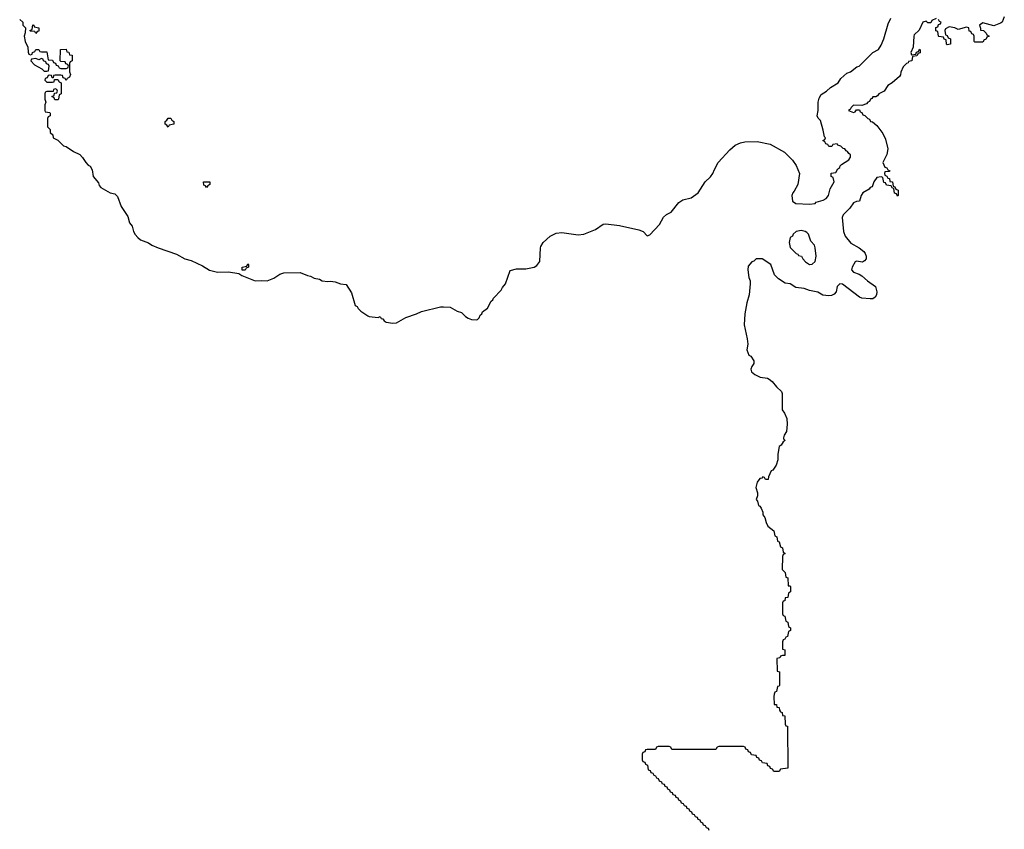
# Model space of a CAD drawing. Header units: inches. Extents: x 2672634 to 2765808, y 830487 to 941952.
# Tile 6 of 31: x 2677472 to 2684625, y 862845 to 868729. Entities that reach past the tile are written whole.
import ezdxf

# ---------------------------------------------------------------- set-up
doc = ezdxf.new("R2010")
doc.units = ezdxf.units.IN
doc.header["$MEASUREMENT"] = 0
doc.layers.add('C6876', color=7, linetype='Continuous')
doc.layers.add('C6886', color=7, linetype='Continuous')

msp = doc.modelspace()

# ---------------------------------------------------------------- linework, layer by layer
at = {"layer": 'C6876', "color": 6}
msp.add_lwpolyline([(2677472, 868730), (2677494, 868710), (2677494, 868690), (2677514, 868670), (2677512.7, 868632.7), (2677504.7, 868610), (2677512, 868570), (2677531.3, 868530), (2677532.7, 868492.7), (2677538, 868478), (2677550, 868474), (2677562, 868478), (2677566, 868490), (2677582, 868498), (2677590, 868512), (2677612, 868512), (2677618, 868498), (2677630, 868494), (2677670, 868494), (2677678, 868438), (2677710, 868434), (2677718, 868418), (2677732.7, 868412.7), (2677738, 868398), (2677752.7, 868392.7), (2677758, 868378), (2677770, 868374), (2677810, 868374), (2677822, 868378), (2677826, 868390), (2677822, 868402), (2677807.3, 868407.3), (2677802, 868422), (2677770, 868426), (2677766, 868430), (2677767.3, 868512.7), (2677810, 868514), (2677814, 868494), (2677830, 868492), (2677834, 868474), (2677852, 868470), (2677854, 868430), (2677838, 868422), (2677834, 868410), (2677834, 868350), (2677842, 868330), (2677834, 868310), (2677818, 868302), (2677810, 868286), (2677802, 868302), (2677787.3, 868307.3), (2677782, 868322), (2677770, 868326), (2677730, 868326), (2677718, 868322), (2677714, 868306), (2677707.3, 868307.3), (2677702, 868322), (2677690, 868326), (2677678, 868322), (2677672.7, 868307.3), (2677658, 868302), (2677654, 868290), (2677670, 868274), (2677710, 868274), (2677722, 868278), (2677726, 868294), (2677750, 868294), (2677758, 868278), (2677774, 868270), (2677774, 868190), (2677758, 868182), (2677754, 868150), (2677750, 868146), (2677727.3, 868147.3), (2677722, 868162), (2677706, 868170), (2677722, 868178), (2677726, 868194), (2677742, 868198), (2677746, 868210), (2677742, 868222), (2677730, 868226), (2677718, 868222), (2677714, 868206), (2677670, 868206), (2677658, 868202), (2677654, 868190), (2677654, 868150), (2677662, 868130), (2677654, 868110), (2677654, 868070), (2677658, 868058), (2677690, 868054), (2677694, 868050), (2677694, 868030), (2677678, 868022), (2677674, 868010), (2677674, 867950), (2677694, 867930), (2677694, 867910), (2677712.7, 867892.7), (2677714, 867870), (2677750, 867854), (2677790, 867811.3), (2677810, 867806), (2677862, 867770), (2677908, 867748), (2677928, 867728), (2677951.3, 867690), (2677970, 867671.3), (2677984.7, 867664.7), (2677998, 867638), (2678004.9, 867590), (2678044, 867544), (2678050, 867524.7), (2678061, 867510), (2678130, 867471.3), (2678162, 867462), (2678183.5, 867443.5), (2678210, 867371), (2678258.5, 867298.5), (2678270, 867252), (2678288.1, 867228.1), (2678298, 867190), (2678310, 867167.7), (2678330, 867144.9), (2678350, 867128.4), (2678406.7, 867106.7), (2678431.3, 867090), (2678478, 867070), (2678610, 867025.5), (2678671.3, 866990), (2678718.8, 866978.8), (2678799.9, 866939.9), (2678850, 866908.2), (2678910, 866894.8), (2678990, 866897.3), (2679064, 866884), (2679084.7, 866870), (2679182, 866830), (2679230, 866834), (2679270, 866831.3), (2679319, 866850), (2679361.2, 866878.8), (2679391.5, 866888.5), (2679510, 866891.3), (2679562, 866870), (2679585.2, 866865.2), (2679612, 866850), (2679650, 866842), (2679670, 866830.8), (2679710, 866824.9), (2679730, 866828), (2679764.1, 866824.1), (2679802, 866810), (2679843.6, 866803.6), (2679883.5, 866743.5), (2679910, 866652), (2679924, 866644), (2679931, 866630), (2679951, 866610), (2680000, 866577.6)], dxfattribs=at)
for points in [[(2677590, 868628), (2677582, 868642), (2677550, 868646), (2677546, 868650), (2677562, 868658), (2677568.4, 868691.6), (2677574, 868690), (2677578, 868678), (2677611.3, 868670), (2677610, 868646), (2677598, 868642)], [(2677630, 868446), (2677610, 868438), (2677590, 868446), (2677558, 868442), (2677554, 868430), (2677579.6, 868399.6), (2677632.7, 868372.7), (2677650, 868354), (2677670, 868354), (2677682, 868358), (2677686, 868390), (2677682, 868402), (2677667.3, 868407.3), (2677662, 868422), (2677646, 868430), (2677642, 868442)], [(2678550, 867948), (2678542, 867962), (2678528.4, 867968.4), (2678528, 867990), (2678542, 867998), (2678550, 868014), (2678570, 868014), (2678578, 867998), (2678592, 867990), (2678591.6, 867968.4), (2678558, 867962)], [(2678830, 867508.7), (2678822, 867522), (2678810, 867526), (2678808, 867550), (2678854, 867550), (2678854, 867530), (2678838, 867522)], [(2679110, 866908), (2679088.9, 866908.9), (2679088.7, 866930), (2679122, 866938), (2679130, 866954), (2679134, 866950), (2679134, 866930), (2679118, 866922)]]:
    msp.add_lwpolyline(points, close=True, dxfattribs=at)
at = {"layer": 'C6886', "color": 6}
for points in [[(2680000, 866577.6), (2680010, 866571), (2680076.4, 866563.6), (2680091.6, 866571.6), (2680098, 866558), (2680110, 866554), (2680119.6, 866539.6), (2680134, 866530), (2680183.8, 866523.8), (2680210, 866526), (2680276.2, 866563.8), (2680355.3, 866590), (2680390, 866607.7), (2680530, 866641.6), (2680550, 866642.4), (2680598.4, 866638.4), (2680650, 866610.8), (2680681, 866601), (2680710, 866571), (2680730, 866558.8), (2680754, 866550), (2680790, 866548.2), (2680798, 866550), (2680810, 866562), (2680818, 866582), (2680830, 866592), (2680835.1, 866604.9), (2680870, 866631.3), (2680898, 866682), (2680910, 866692), (2680914.5, 866705.5), (2680970, 866762.8), (2680978.4, 866781.6), (2681001.2, 866810), (2681034.6, 866905.4), (2681082, 866918), (2681150, 866917.3), (2681210, 866931), (2681230, 866942.8), (2681250, 866972), (2681254.5, 867070), (2681258.4, 867081.6), (2681275.1, 867110), (2681324.6, 867155.4), (2681370, 867176.5), (2681410, 867182.2), (2681530, 867166.4), (2681569.9, 867170.1), (2681655.8, 867204.2), (2681710, 867242.2), (2681730, 867245.2), (2681830, 867232.8), (2681970, 867202.4), (2682000.4, 867190), (2682030, 867157.3), (2682050, 867164.4), (2682118.8, 867241.2), (2682150, 867294.4), (2682170, 867312.7), (2682205.2, 867330), (2682260.5, 867399.5), (2682290, 867419.1), (2682350, 867434), (2682401.2, 867470), (2682452, 867550), (2682490, 867586), (2682507.3, 867610), (2682518.9, 867641.1), (2682546.6, 867690), (2682630, 867784), (2682670, 867817.6), (2682707.3, 867832.7), (2682739.6, 867840.4), (2682830, 867843.8), (2682924.1, 867824.1), (2683027.1, 867767.1), (2683086.9, 867706.9), (2683114, 867670), (2683136.4, 867610), (2683124.9, 867530), (2683098.5, 867481.5), (2683087.7, 867470), (2683080.7, 867450), (2683087.3, 867410), (2683110, 867392), (2683210, 867388), (2683250, 867392), (2683258, 867402), (2683310, 867418.3), (2683330, 867430.3), (2683347.1, 867450), (2683360.1, 867499.9), (2683388, 867550), (2683382, 867582), (2683366, 867590), (2683367.3, 867612.7), (2683402, 867618), (2683415.3, 867644.7), (2683430, 867654), (2683433.2, 867666.8), (2683443.1, 867676.9), (2683495.3, 867710), (2683508, 867730), (2683507.3, 867747.3), (2683495.3, 867755.3), (2683486, 867770), (2683475.3, 867775.3), (2683466, 867790), (2683453.2, 867793.2), (2683438, 867810), (2683416.4, 867816.4), (2683410, 867826), (2683378, 867822), (2683372.7, 867807.3), (2683350, 867806), (2683342, 867822), (2683327.3, 867827.3), (2683322, 867842), (2683306, 867850), (2683322, 867858), (2683326, 867870), (2683318, 867878), (2683310, 867926), (2683290, 867995.3), (2683272.9, 868012.9), (2683266, 868030), (2683271.7, 868068.3), (2683272.3, 868130), (2683280.9, 868159.1), (2683295.5, 868184.5), (2683333.2, 868210), (2683362.9, 868237.1), (2683417.2, 868270), (2683438, 868302), (2683480.1, 868339.9), (2683508, 868350), (2683554.5, 868385.5), (2683570, 868391.3), (2683669.1, 868490.9), (2683710, 868511.3), (2683730, 868544.7), (2683748.7, 868590), (2683780.4, 868699.6), (2683800.4, 868739.6)], [(2684130, 868738), (2684098, 868722), (2684090, 868706), (2684070, 868706), (2684058, 868718), (2684034, 868710), (2684006.4, 868653.6), (2683970, 868618), (2683966.8, 868610), (2683962, 868530), (2683946, 868490), (2683950, 868474), (2683982, 868478), (2683987.3, 868492.7), (2684002, 868498), (2684010, 868514), (2684014, 868510), (2684012.7, 868487.3), (2683998, 868482), (2683990, 868466), (2683958, 868462), (2683954, 868430), (2683930, 868426), (2683925.4, 868414.6), (2683914, 868410), (2683890, 868386), (2683872.7, 868347.3), (2683871.6, 868328.4), (2683863.6, 868316.4), (2683811.1, 868268.9), (2683778, 868250), (2683751.3, 868208.7), (2683714, 868190), (2683704.7, 868175.3), (2683691.6, 868168.4), (2683670, 868168), (2683663.5, 868156.5), (2683652, 868150), (2683645.4, 868134.6), (2683634, 868130), (2683623.6, 868116.4), (2683590, 868106), (2683530, 868108), (2683512, 868090), (2683504.7, 868075.3), (2683494, 868070), (2683530, 868054), (2683542, 868058), (2683550, 868074), (2683572.7, 868072.7), (2683578, 868058), (2683590, 868054), (2683598, 868038), (2683612.7, 868032.7), (2683634, 868010), (2683646, 868006), (2683654, 867990), (2683667.1, 867987.1), (2683698.8, 867958.8), (2683741.4, 867901.4), (2683761.4, 867861.4), (2683778.8, 867790), (2683770.9, 867749.1), (2683742, 867690), (2683758, 867658), (2683772.7, 867652.7), (2683778, 867638), (2683794, 867630), (2683790, 867626), (2683758, 867622), (2683754, 867610), (2683758, 867598), (2683772.7, 867592.7), (2683778, 867578), (2683790, 867574), (2683794, 867554), (2683812, 867550), (2683818, 867518), (2683830, 867514), (2683838, 867498), (2683854, 867490), (2683854, 867450), (2683850, 867446), (2683842, 867462), (2683828, 867468), (2683822, 867502), (2683810, 867506), (2683802, 867522), (2683770, 867526), (2683762, 867542), (2683750, 867546), (2683742, 867582), (2683730, 867586), (2683698, 867582), (2683678, 867550), (2683666, 867514), (2683650, 867508), (2683642, 867498), (2683598, 867470), (2683586, 867450), (2683574, 867410), (2683550, 867408), (2683530, 867398), (2683502, 867358), (2683453.7, 867310), (2683447.2, 867290), (2683455.5, 867190), (2683470, 867154.8), (2683510, 867104), (2683570, 867071.3), (2683604.2, 867044.2), (2683614.9, 867030), (2683621.3, 867010), (2683621.6, 866990), (2683610, 866975.1), (2683594.4, 866965.6), (2683550, 866974.5), (2683541, 866970), (2683519.3, 866930), (2683515.5, 866910), (2683530, 866893.4), (2683570, 866879.3), (2683590, 866866.4), (2683630, 866830.4), (2683690.2, 866790.2), (2683699.6, 866750), (2683696.5, 866730), (2683687.1, 866712.9), (2683670, 866701.1), (2683650, 866699.1), (2683590, 866705.7), (2683571.8, 866711.8), (2683450, 866806.3), (2683430.4, 866809.6), (2683410.4, 866790), (2683402.6, 866750), (2683390, 866733.6), (2683370, 866724.4), (2683350, 866722.2), (2683307.6, 866727.6), (2683270, 866747.8), (2683210, 866759.5), (2683170, 866774.5), (2683110, 866782), (2683070, 866808), (2683033.2, 866813.2), (2682985.2, 866845.2), (2682954.8, 866874.8), (2682930, 866948.7), (2682866, 866990), (2682822, 866990), (2682806.4, 866973.6), (2682791.6, 866968.4), (2682763.6, 866936.4), (2682761, 866910), (2682770, 866854), (2682778.8, 866830), (2682779.1, 866810), (2682770.8, 866730), (2682754, 866670), (2682739.1, 866590), (2682735.5, 866510), (2682757.3, 866410), (2682761, 866370), (2682754.8, 866330), (2682770, 866291.3), (2682782.5, 866282.5), (2682806, 866250), (2682806, 866230), (2682790, 866208), (2682784, 866190), (2682787.7, 866170), (2682812, 866150), (2682852, 866130), (2682904, 866124), (2682916.8, 866116.8), (2682939.3, 866099.3), (2682970, 866061), (2683006.4, 866026.4), (2683011.3, 866011.3), (2683010, 865894), (2683028.4, 865868.4), (2683044.9, 865830), (2683048, 865790), (2683043.5, 865736.5), (2683026.8, 865710), (2683022, 865690), (2683022, 865682), (2683032, 865670), (2683018, 865662), (2683003.6, 865636.4), (2682990, 865626), (2682978.8, 865570), (2682980.7, 865530), (2682968.2, 865491.8), (2682944, 865456), (2682932, 865450), (2682912.7, 865407.3), (2682910, 865386), (2682890, 865386), (2682882, 865402), (2682870, 865406), (2682863.6, 865396.4), (2682850, 865394), (2682830, 865368), (2682818.8, 865330), (2682830.8, 865290), (2682830.8, 865269.2), (2682822, 865242), (2682832, 865230), (2682838, 865198), (2682850, 865194), (2682859.6, 865179.6), (2682870.8, 865150.8), (2682871.3, 865130), (2682884.7, 865110), (2682894, 865074), (2682907.3, 865047.3), (2682950, 865014), (2682958, 864978), (2682971.6, 864971.6), (2682978, 864938), (2682990, 864934), (2682998, 864898), (2683014, 864890), (2683018, 864858), (2683031.1, 864851.1), (2683030, 864846), (2683018, 864842), (2683012.7, 864827.3), (2683012, 864732), (2683032, 864710), (2683038, 864678), (2683051.6, 864671.6), (2683054, 864614), (2683066, 864614), (2683071.6, 864608.4), (2683072, 864570), (2683058, 864562), (2683052, 864530), (2683034, 864526), (2683030, 864506), (2683018, 864502), (2683014, 864490), (2683014, 864410), (2683018, 864398), (2683030, 864394), (2683038, 864358), (2683052, 864350), (2683058, 864318), (2683072, 864310), (2683072, 864290), (2683058, 864282), (2683050, 864246), (2683038, 864242), (2683030, 864226), (2683018, 864222), (2683012.7, 864207.3), (2683014, 864154), (2683031, 864150), (2683030, 864108), (2683012.7, 864107.3), (2682998, 864102), (2682994, 864090), (2682972.7, 864087.3), (2682974, 863994), (2682992, 863990), (2682991.1, 863891.1), (2682990, 863886), (2682978, 863882), (2682970, 863846), (2682958, 863842), (2682952, 863828), (2682951.1, 863808.9), (2682952.7, 863752.7), (2682970, 863751.3), (2682972.7, 863732.7), (2682990, 863731.3), (2682991.6, 863711.6), (2682998, 863698), (2683010, 863694), (2683012.7, 863672.7), (2683031.3, 863670), (2683034, 863610), (2683038, 863598), (2683050, 863594), (2683052, 863290), (2682998, 863282), (2682990, 863266), (2682950, 863266), (2682942, 863282), (2682927.3, 863287.3), (2682922, 863302), (2682907.3, 863307.3), (2682902, 863322), (2682867.3, 863327.3), (2682862, 863342), (2682847.3, 863347.3), (2682842, 863362), (2682827.3, 863367.3), (2682822, 863382), (2682787.3, 863387.3), (2682782, 863402), (2682767.3, 863407.3), (2682762, 863422), (2682747.3, 863427.3), (2682742, 863442), (2682730, 863446), (2682550, 863446), (2682538, 863442), (2682530, 863426), (2682210, 863426), (2682202, 863442), (2682190, 863446), (2682110, 863446), (2682098, 863442), (2682090, 863426), (2682030, 863426), (2682018, 863422), (2682012.7, 863407.3), (2681998, 863402), (2681994, 863390), (2681994, 863350), (2681998, 863338), (2682012.7, 863332.7), (2682018, 863318), (2682034, 863310), (2682038, 863278), (2682052.7, 863272.7), (2682058, 863258), (2682072.7, 863252.7), (2682078, 863238), (2682090, 863234), (2682098, 863218), (2682110, 863214), (2682118, 863198), (2682134, 863190), (2682138, 863178), (2682152.7, 863172.7), (2682158, 863158), (2682172.7, 863152.7), (2682178, 863138), (2682192.7, 863132.7), (2682198, 863118), (2682212.7, 863112.7), (2682218, 863098), (2682232.7, 863092.7), (2682238, 863078), (2682252.7, 863072.7), (2682258, 863058), (2682272.7, 863052.7), (2682278, 863038), (2682292.7, 863032.7), (2682298, 863018), (2682312.7, 863012.7), (2682318, 862998), (2682332.7, 862992.7), (2682338, 862978), (2682352.7, 862972.7), (2682358, 862958), (2682372.7, 862952.7), (2682378, 862938), (2682392.7, 862932.7), (2682398, 862918), (2682412.7, 862912.7), (2682418, 862898), (2682432.7, 862892.7), (2682438, 862878), (2682452.7, 862872.7), (2682458, 862858), (2682472.7, 862852.7), (2682478, 862838)], [(2684624.9, 868750), (2684608.7, 868711.3), (2684597.4, 868702.6), (2684550, 868685.2), (2684470, 868705.2), (2684444.7, 868690), (2684452.7, 868667.3), (2684452.7, 868652.7), (2684474, 868650), (2684494, 868630), (2684498, 868618), (2684514, 868610), (2684498, 868602), (2684490, 868586), (2684478, 868582), (2684470, 868566), (2684410, 868566), (2684406, 868570), (2684406, 868610), (2684402, 868622), (2684390, 868626), (2684382, 868642), (2684370, 868646), (2684366, 868670), (2684350, 868675.3), (2684290, 868658), (2684266, 868670), (2684223.6, 868676.4), (2684198, 868662), (2684194, 868650), (2684198, 868618), (2684210, 868614), (2684218, 868598), (2684234, 868590), (2684234, 868550), (2684210, 868546), (2684206, 868550), (2684202, 868582), (2684187.3, 868587.3), (2684182, 868602), (2684150, 868606), (2684146, 868610), (2684142, 868642), (2684128.4, 868648.4), (2684127.3, 868672.7), (2684142, 868678), (2684147.3, 868692.7), (2684162, 868698), (2684166, 868710), (2684155.3, 868715.3), (2684146, 868730)]]:
    msp.add_lwpolyline(points, dxfattribs=at)
msp.add_lwpolyline([(2683150, 867196), (2683112, 867190), (2683092, 867170), (2683085.4, 867154.6), (2683070, 867146), (2683062, 867110), (2683070, 867074), (2683114, 867030), (2683124.7, 867024.7), (2683130, 867014), (2683151.1, 867011.1), (2683162, 866990), (2683181, 866970), (2683210, 866950.8), (2683230, 866951), (2683250, 866972), (2683257, 867010), (2683251.8, 867070), (2683245.2, 867090), (2683218.6, 867118.6), (2683202, 867170), (2683190, 867182), (2683178, 867190)], close=True, dxfattribs=at)

doc.saveas('drawing.dxf')
